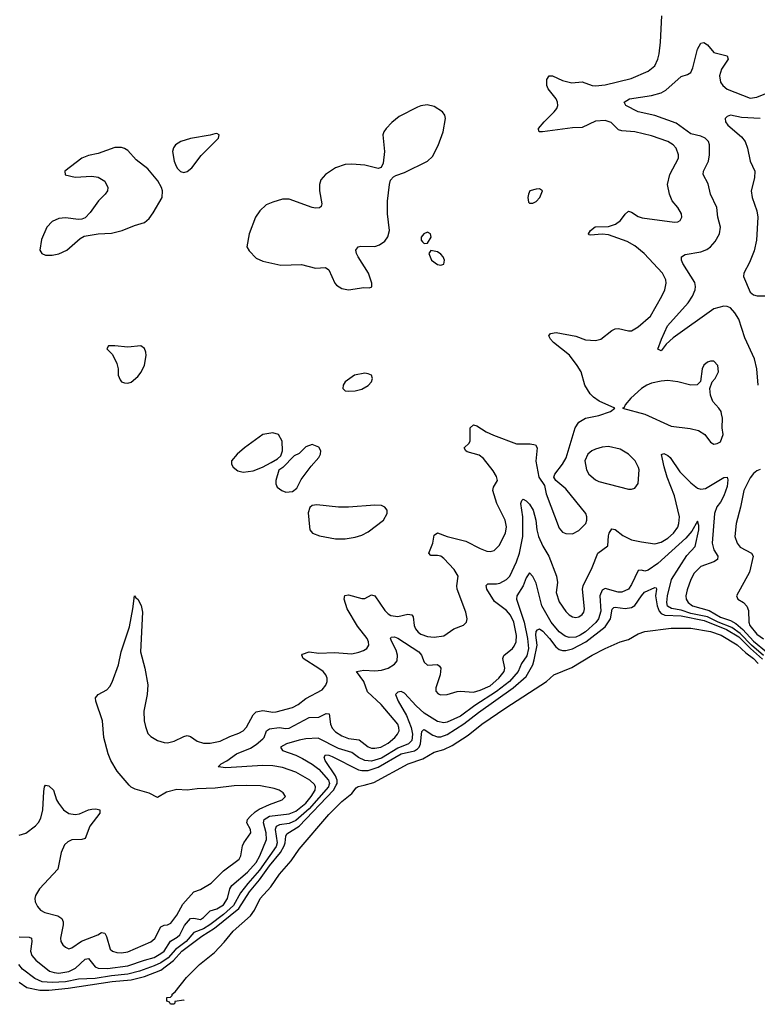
# Model space of a CAD drawing. Header units: inches. Extents: x 1550315 to 1685896, y 510706 to 640504.
# Tile 9 of 256: x 1571873 to 1576353, y 518668 to 524651. Entities that reach past the tile are written whole.
import ezdxf

# ---------------------------------------------------------------- set-up
doc = ezdxf.new("R2010")
doc.units = ezdxf.units.IN
doc.header["$MEASUREMENT"] = 0
doc.layers.add('B5571', color=7, linetype='Continuous')
doc.layers.add('B5572', color=7, linetype='Continuous')

msp = doc.modelspace()

# ---------------------------------------------------------------- linework, layer by layer
at = {"layer": 'B5571', "color": 5}
for points, elevation in [([(1573750.6, 520000), (1573747.7, 519990), (1573630, 519856), (1573550, 519784.3), (1573510, 519766.7), (1573450, 519758.5), (1573430.7, 519749.3), (1573424.4, 519730), (1573436.5, 519650), (1573430, 519626), (1573330, 519482.6), (1573257.7, 519402.3), (1573214.4, 519345.6), (1573171.2, 519268.8), (1573110, 519212.8), (1573028.4, 519150), (1572990, 519127.2), (1572930, 519104.8), (1572883.9, 519050), (1572818.7, 519001.3), (1572774.2, 518950), (1572730, 518919.7), (1572690, 518901.2), (1572599.9, 518870), (1572530, 518850.7), (1572430, 518841.6), (1572330, 518824.6), (1572230, 518819.9), (1572150, 518805.1), (1572070, 518800.3), (1572010, 518805.4), (1571964, 518824), (1571890, 518881.7), (1571867.5, 518910)], 440), ([(1571870, 519695.2), (1571910, 519708.3), (1571967.6, 519752.4), (1571986.7, 519773.3), (1572001, 519799), (1572013, 519850), (1572018.3, 519961.7), (1572023.7, 519990), (1572030, 519998.8), (1572050, 519994.9), (1572078.4, 519970), (1572096.5, 519910), (1572108.2, 519890), (1572138, 519850), (1572170, 519826.7), (1572210, 519820.6), (1572234.8, 519825.2), (1572289.5, 519850), (1572310, 519854.4), (1572335.9, 519855.9), (1572359.1, 519850), (1572358.7, 519830), (1572297.8, 519750), (1572270, 519675.1), (1572250.2, 519669.8), (1572190, 519666.9), (1572164.1, 519655.9), (1572144, 519636), (1572124.2, 519590), (1572103.2, 519490), (1571992.7, 519370), (1571967.7, 519330), (1571964.6, 519310), (1571967.4, 519290), (1571981.4, 519261.4), (1571999.4, 519239.4), (1572025.6, 519225.6), (1572104.7, 519204.7), (1572128.5, 519188.5), (1572136.5, 519170), (1572135.8, 519150), (1572120.9, 519070), (1572123.1, 519050), (1572134.4, 519030), (1572150, 519014.4), (1572170, 519004.9), (1572190, 519010.3), (1572248.4, 519051.6), (1572346.6, 519090), (1572370, 519104), (1572390, 519099.5), (1572400.4, 519080.4), (1572422.8, 519002.8), (1572436.4, 518990), (1572462.9, 518982.9), (1572490, 518980.9), (1572530, 518985.9), (1572670, 519047.6), (1572692.8, 519067.2), (1572730, 519138.3), (1572750, 519148.9), (1572770, 519150.8), (1572790, 519160.1), (1572826.5, 519210), (1572862.9, 519277.1), (1572930, 519351), (1572970, 519366.4), (1573036.4, 519403.6), (1573110, 519479.5), (1573204.8, 519550), (1573216.5, 519570), (1573227, 519630), (1573234.9, 519650), (1573277, 519710), (1573275.2, 519730), (1573251.7, 519770), (1573256.2, 519790), (1573272.6, 519810), (1573302.2, 519837.8), (1573326.7, 519853.3), (1573390, 519882.7), (1573467.3, 519910), (1573487.6, 519930), (1573473.5, 519953.5), (1573448.9, 519968.9), (1573418.5, 519978.5), (1573335.5, 519995.5), (1573250, 519997), (1573175.1, 519995.1), (1573059.1, 519980.9), (1572950, 519978.2), (1572890, 519968.4), (1572827, 519973), (1572763.4, 519956.6), (1572710, 519923.6), (1572658, 519950), (1572574.7, 519974.7), (1572550, 519986.4), (1572538.1, 520000)], 480), ([(1571870, 519077.5), (1571930, 519075.7), (1571943.7, 519070), (1571947, 519050), (1571938.1, 518990), (1571945.3, 518965.3), (1571970, 518935.8), (1572053.4, 518870), (1572081, 518861), (1572110, 518858), (1572170, 518866.4), (1572212.2, 518887.8), (1572270, 518942.2), (1572290, 518947.2), (1572330, 518896.6), (1572350, 518887), (1572406.2, 518886.2), (1572530, 518901.4), (1572630, 518937.2), (1572690, 518953.3), (1572730, 518975.7), (1572750, 518991.1), (1572788.7, 519051.3), (1572830, 519076), (1572845, 519090), (1572873.2, 519146.8), (1572910, 519188.8), (1572930, 519190.8), (1572970, 519182.6), (1572990, 519195.3), (1573030, 519235.8), (1573070, 519248.6), (1573110, 519273.3), (1573135.2, 519310), (1573149.9, 519370), (1573161.2, 519390), (1573257.3, 519470), (1573309.5, 519530), (1573331.8, 519570), (1573371.2, 519668.8), (1573369, 519710), (1573353.3, 519770), (1573357.6, 519790), (1573390, 519811), (1573510, 519825.4), (1573550, 519841.7), (1573610.2, 519890), (1573642.3, 519930), (1573667, 519970), (1573670.4, 519990), (1573665.1, 520000)], 460), ([(1571870, 518802.2), (1571916.8, 518770), (1571994.2, 518754.2), (1572050, 518754.1), (1572166, 518766), (1572434.4, 518805.6), (1572550, 518815.7), (1572630, 518836.4), (1572730, 518875.7), (1572806.2, 518933.8), (1572857.3, 518990), (1572978.9, 519081.1), (1573056, 519130), (1573204.3, 519250), (1573267.8, 519352.2), (1573330, 519424.8), (1573390, 519509.1), (1573456.3, 519590), (1573478.5, 519630), (1573485.1, 519650), (1573488.5, 519690), (1573495.5, 519704.5), (1573570.5, 519750), (1573778.5, 519970), (1573795.7, 520000)], 420), ([(1572872.4, 518695.2), (1572870, 518694), (1572814, 518686), (1572814, 518674), (1572808.4, 518668.4), (1572788, 518668), (1572782, 518682), (1572767.3, 518687.3), (1572766, 518710), (1572788.4, 518711.6), (1572798, 518722), (1572798, 518730), (1572816.5, 518743.5), (1572886, 518830), (1572924.4, 518870), (1572965.7, 518910), (1573056.9, 518983.1), (1573115.2, 519044.8), (1573170, 519112), (1573274.6, 519205.4), (1573299.2, 519240.8), (1573333.3, 519310), (1573398.1, 519381.9), (1573450, 519459.4), (1573520.9, 519539.1), (1573570, 519610.8), (1573750, 519820.5), (1573830, 519899.8), (1573890.8, 519949.2), (1573917.2, 519982.8), (1573929.6, 519990.4), (1573965.6, 520000)], 380)]:
    msp.add_lwpolyline(points, dxfattribs=dict(at, elevation=elevation))
at = {"layer": 'B5572', "color": 5}
for points, elevation in [([(1572538.1, 520000), (1572464.3, 520084.3), (1572425.8, 520150), (1572409, 520190), (1572383.1, 520290), (1572374.8, 520390), (1572334.7, 520510), (1572334, 520530), (1572349.8, 520550.2), (1572402.3, 520577.8), (1572420.6, 520599.4), (1572434.4, 520625.6), (1572473.3, 520730), (1572489.8, 520810), (1572538.8, 520961.2), (1572559.6, 521070), (1572569.4, 521150.6), (1572578, 521138), (1572591, 521130), (1572610, 521092), (1572618.8, 521050), (1572606, 520810), (1572632.9, 520710), (1572650.2, 520610.1), (1572646.4, 520550), (1572626.9, 520450), (1572629.5, 520390), (1572635.9, 520355.9), (1572650, 520314.4), (1572670, 520294.7), (1572710, 520270.2), (1572750, 520258.2), (1572770, 520257.2), (1572810, 520266.4), (1572870, 520295.5), (1572890, 520300.7), (1572910, 520295.6), (1572950, 520267.7), (1572990, 520254.4), (1573030, 520254.6), (1573090, 520266.9), (1573150, 520296.2), (1573204.7, 520315.3), (1573229.4, 520330.6), (1573250, 520351.4), (1573290, 520427.5), (1573310, 520445), (1573350, 520452.4), (1573410, 520443.5), (1573430, 520444.8), (1573530, 520471.9), (1573563.5, 520490), (1573610, 520526), (1573710, 520579.6), (1573732.8, 520607.2), (1573740.3, 520630), (1573740.3, 520650), (1573732.4, 520670), (1573715.9, 520690), (1573690, 520709.2), (1573594.3, 520770), (1573585.8, 520790), (1573590, 520796), (1573630, 520809.3), (1573690, 520802.1), (1573785.6, 520805.6), (1573890, 520797.9), (1573933.2, 520806.8), (1573961.5, 520818.5), (1573980.5, 520830), (1573992.8, 520850), (1573992.3, 520870), (1573983.4, 520890), (1573924.9, 520964.9), (1573861.8, 521070), (1573843.5, 521130), (1573847.6, 521152.4), (1573870, 521155.1), (1573950, 521133.4), (1573970, 521134.4), (1574010, 521155), (1574030, 521150.2), (1574090, 521060.9), (1574110, 521039.7), (1574126.7, 521030), (1574170, 521023.3), (1574230, 521038), (1574255.4, 521035.4), (1574263.2, 521023.2), (1574268.8, 520970), (1574276.3, 520950), (1574292.4, 520930), (1574310, 520917.4), (1574350, 520902.1), (1574390, 520898.7), (1574450, 520907.5), (1574510, 520949.1), (1574568.3, 520971.7), (1574586.6, 520990), (1574591.2, 521010), (1574581.7, 521050), (1574529.7, 521189.7), (1574527.8, 521210), (1574535.4, 521270), (1574510.9, 521310), (1574450, 521377.2), (1574430, 521390.7), (1574410, 521395.3), (1574370, 521394.3), (1574357.3, 521410), (1574381.4, 521470), (1574390, 521519.1), (1574410, 521532.3), (1574469.6, 521509.6), (1574582.3, 521482.3), (1574670, 521436.8), (1574710, 521421.2), (1574730, 521418.5), (1574755.4, 521424.6), (1574785.2, 521454.8), (1574824.4, 521530), (1574830.5, 521569.5), (1574821.8, 521610), (1574770.6, 521710), (1574746.5, 521790), (1574749.9, 521810.1), (1574774.4, 521850), (1574770, 521874.3), (1574748.1, 521910), (1574690, 521985.3), (1574663.7, 522003.7), (1574590, 522025.7), (1574582.9, 522030), (1574572.3, 522050), (1574602, 522078), (1574608.8, 522091.2), (1574610, 522170.4), (1574630, 522188.8), (1574650, 522182.4), (1574706.3, 522146.3), (1574750, 522125.6), (1574890, 522073.1), (1574973.3, 522073.3), (1575006.4, 522066.4), (1575016.4, 522050), (1575008.8, 521968.8), (1575025.5, 521870), (1575060.5, 521820.5), (1575070.3, 521769.6), (1575150, 521560.7), (1575170, 521537.1), (1575190, 521528.5), (1575230, 521527), (1575270, 521546.7), (1575311.1, 521590), (1575317.7, 521610), (1575317.7, 521630), (1575311.1, 521650), (1575190, 521799.6), (1575129, 521850), (1575117.2, 521870), (1575122.7, 521890), (1575169.6, 521950), (1575191.4, 521988.6), (1575247.8, 522170), (1575270, 522205.3), (1575310, 522228.5), (1575390, 522245.3), (1575462, 522270), (1575488.7, 522290), (1575393, 522333), (1575357.3, 522357.3), (1575337.2, 522377.2), (1575305.3, 522430), (1575283.5, 522510), (1575259.6, 522550), (1575212.9, 522612.9), (1575116.2, 522690), (1575097, 522710), (1575086, 522730), (1575097, 522743), (1575132, 522750), (1575250, 522727.6), (1575310, 522705.5), (1575370, 522701.1), (1575402.7, 522710), (1575470, 522762.4), (1575490, 522772.4), (1575510, 522774.4), (1575570, 522759.3), (1575590, 522760.4), (1575630, 522784.9), (1575704.4, 522850), (1575773, 522970), (1575791.2, 523010), (1575799.7, 523050), (1575798, 523070), (1575777.4, 523110), (1575665.1, 523230), (1575610, 523276), (1575562.6, 523302.6), (1575450, 523342.6), (1575410, 523346.5), (1575341, 523341), (1575330, 523344), (1575327.6, 523350), (1575339.5, 523370), (1575368.6, 523391.4), (1575450, 523394.4), (1575491, 523409), (1575521.4, 523430), (1575550, 523468.7), (1575570, 523486.7), (1575590, 523480.3), (1575630, 523454), (1575653.7, 523446.3), (1575850, 523419.3), (1575870, 523422), (1575884, 523430), (1575894, 523450), (1575893.6, 523470), (1575871.3, 523510), (1575836.3, 523550), (1575820.5, 523590), (1575808.2, 523648.2), (1575822, 523710), (1575875.1, 523810), (1575875.3, 523830), (1575859.8, 523870), (1575842.3, 523890), (1575810.4, 523910.4), (1575710, 523944.2), (1575610, 523969.9), (1575530, 523975), (1575510, 523981.4), (1575465.8, 524025.8), (1575430, 524038.1), (1575370, 524033.3), (1575290, 523995.5), (1575230, 523994.1), (1575048.9, 523968.9), (1575028, 523970), (1575023.6, 523983.6), (1575024.7, 523990), (1575058.9, 524030), (1575119.8, 524090), (1575134.6, 524110), (1575141.6, 524130), (1575139.8, 524150), (1575130.8, 524170), (1575083.5, 524230), (1575074.3, 524250), (1575073.8, 524286.2), (1575089, 524310), (1575110, 524308.4), (1575170, 524280.2), (1575226.2, 524266.2), (1575290, 524272.2), (1575350, 524250.1), (1575370, 524247.7), (1575430, 524254.1), (1575586.4, 524293.6), (1575690, 524337.2), (1575729.9, 524370.1), (1575748.7, 524411.3), (1575757.1, 524442.9), (1575765.5, 524514.5), (1575773.5, 524673.5)], 480), ([(1576358.9, 522430), (1576349.9, 522530.1), (1576335.8, 522590), (1576278.2, 522718.3), (1576241.3, 522830), (1576217, 522870), (1576190, 522898.9), (1576170, 522907.1), (1576150, 522909), (1576090, 522892.7), (1575842.2, 522717.8), (1575800.6, 522679.4), (1575770, 522638), (1575750, 522648), (1575771.1, 522710), (1575808.1, 522790), (1575933.5, 522930), (1575959.9, 522970), (1575975.2, 523010), (1575978.7, 523030), (1575974.6, 523054.6), (1575901, 523170), (1575892.7, 523190), (1575892.8, 523210), (1575916.1, 523223.9), (1576010, 523239.4), (1576045.9, 523254.1), (1576068.2, 523270), (1576098.2, 523301.8), (1576124.7, 523350), (1576129.7, 523390), (1576114.3, 523450), (1576107.4, 523510), (1576069.9, 523589.9), (1576054.2, 523654.2), (1576024.8, 523710), (1576026.4, 523730), (1576056.4, 523790), (1576062.7, 523830), (1576062.7, 523890), (1576056.1, 523910), (1576037.3, 523930), (1576010, 523942.9), (1575950, 523956.8), (1575861.3, 524021.3), (1575730, 524069.2), (1575630, 524090.8), (1575554, 524130), (1575543.6, 524150), (1575577.2, 524170), (1575710, 524190.7), (1575770, 524205.8), (1575797.9, 524222.1), (1575890, 524304.4), (1575930, 524316.5), (1575950, 524328.7), (1575962.2, 524357.8), (1575990, 524470.7), (1576010, 524507.7), (1576027.6, 524512.4), (1576050, 524497.6), (1576090.2, 524450.2), (1576170.8, 524430), (1576175.8, 524410), (1576136.1, 524350), (1576124.2, 524310), (1576130.2, 524270), (1576144, 524250), (1576170, 524228.7), (1576310, 524173.4), (1576350, 524178.8), (1576450, 524220.7)], 460), ([(1576370, 524050.6), (1576257, 524057), (1576190, 524070.6), (1576170, 524062.8), (1576157.2, 524050), (1576159.5, 524030), (1576175.1, 524010), (1576258.2, 523938.2), (1576279.6, 523910), (1576293.3, 523870), (1576309.7, 523790), (1576338.9, 523730), (1576335.4, 523690), (1576315.6, 523610), (1576322, 523570), (1576350.6, 523490), (1576357.5, 523450), (1576348.2, 523311.8), (1576334.1, 523245.9), (1576305.2, 523174.8), (1576272, 523110), (1576269.5, 523090), (1576310, 522995.3), (1576330, 522979), (1576352.5, 522972.5), (1576410, 522972.8)], 440), ([(1573665.1, 520000), (1573663.3, 520003.3), (1573634.2, 520030), (1573550, 520078.8), (1573470, 520107.2), (1573410, 520117.3), (1573350, 520118.8), (1573124.1, 520104.1), (1573079, 520110), (1573096.2, 520130), (1573130, 520146.5), (1573189.2, 520190.8), (1573275.6, 520224.4), (1573310, 520245.9), (1573350, 520280.6), (1573357.4, 520290), (1573371, 520329), (1573390, 520342.4), (1573449.5, 520349.5), (1573490, 520343.4), (1573510, 520346.4), (1573630, 520411.6), (1573690, 520413.6), (1573734.6, 520434.6), (1573752.1, 520432.1), (1573759.6, 520370), (1573770, 520346.5), (1573790, 520323.9), (1573830, 520298.6), (1573870, 520284), (1573935.5, 520275.5), (1573990, 520232.1), (1574010, 520225.1), (1574030, 520223.4), (1574066.3, 520230), (1574110, 520255), (1574152, 520290), (1574168.4, 520310), (1574177, 520330), (1574176.4, 520350), (1574169.2, 520370), (1574069.2, 520490), (1573986.2, 520566.2), (1573962.4, 520630), (1573918.4, 520690), (1573962.2, 520697.8), (1574030, 520694.7), (1574070, 520697.7), (1574111.6, 520710), (1574150, 520733.8), (1574164.6, 520755.4), (1574168.4, 520790), (1574159.2, 520819.2), (1574132.3, 520870), (1574125.7, 520890), (1574130, 520899.1), (1574150, 520900.8), (1574170, 520891.8), (1574297.1, 520810), (1574314.4, 520790), (1574330, 520746.7), (1574349.4, 520729.4), (1574410, 520731.7), (1574422.9, 520722.9), (1574430.3, 520710), (1574427.3, 520670), (1574400.2, 520590), (1574399.5, 520570), (1574414, 520554), (1574430, 520548), (1574470, 520550.2), (1574530, 520569.1), (1574549.8, 520570.2), (1574630, 520565.4), (1574670, 520576.6), (1574730, 520603.8), (1574783.7, 520650), (1574814.9, 520690), (1574818.9, 520710), (1574807.7, 520770), (1574813.2, 520786.8), (1574866.2, 520830), (1574876.5, 520843.5), (1574888.1, 520870), (1574890.3, 520909.7), (1574874.2, 520990), (1574853.3, 521033.3), (1574830, 521060.6), (1574756.1, 521116.1), (1574709.9, 521190), (1574707.1, 521212.9), (1574716.9, 521223.1), (1574770, 521221.8), (1574790, 521226.4), (1574830.6, 521249.4), (1574850, 521270.3), (1574890, 521356.9), (1574909, 521410), (1574928.8, 521510), (1574929.9, 521629.9), (1574917.6, 521710), (1574922.7, 521730), (1574930, 521736.3), (1574950, 521726.4), (1574970, 521707), (1574991.3, 521670), (1575007.5, 521610), (1575014.2, 521550), (1575024, 521510), (1575050, 521452), (1575086.5, 521390), (1575132.6, 521270), (1575138.9, 521230), (1575132.1, 521170), (1575150, 521113.7), (1575190, 521054.3), (1575210, 521034.9), (1575230, 521022.8), (1575250, 521019.2), (1575270, 521023.2), (1575290, 521037.4), (1575298.8, 521050), (1575303.8, 521070), (1575292.2, 521190), (1575295.9, 521210), (1575350, 521321.1), (1575383.7, 521410), (1575446, 521454), (1575450, 521514), (1575454.2, 521530), (1575470, 521556.5), (1575490, 521552.2), (1575536.6, 521516.6), (1575590, 521490.6), (1575650, 521477.1), (1575730, 521466.7), (1575770, 521475.8), (1575810, 521499.5), (1575844.2, 521530), (1575870, 521567.6), (1575877.2, 521590), (1575880.9, 521630), (1575850, 521757.6), (1575805, 521870), (1575787, 521933), (1575772, 522008), (1575785.9, 522014.1), (1575810, 522003.2), (1575824.9, 521990), (1575882.5, 521902.5), (1575950, 521835.5), (1575990, 521804.4), (1576010, 521797.7), (1576037.7, 521802.3), (1576150, 521868.1), (1576170, 521871.4), (1576175, 521855), (1576170, 521814.5), (1576150, 521757.7), (1576130, 521719.8), (1576107.7, 521690), (1576093.4, 521650), (1576079.2, 521470), (1576089.4, 521430), (1576113, 521390), (1576111.5, 521370), (1576090, 521356.5), (1576010, 521327.7), (1575970, 521288.4), (1575948.6, 521250), (1575926.5, 521186.5), (1575919.6, 521150), (1575921.5, 521130), (1575933.4, 521110), (1575960.2, 521090), (1576060.8, 521060.8), (1576130, 521019.6), (1576190, 520999.7), (1576222.1, 520982.1), (1576264.5, 520944.5), (1576330, 520875.2), (1576408.6, 520810)], 460), ([(1576370, 521918.4), (1576350, 521909.6), (1576330, 521893.6), (1576310, 521867.6), (1576272.2, 521790), (1576251.5, 521688.5), (1576224, 521590), (1576216.3, 521510), (1576230, 521470.4), (1576250, 521446), (1576318.7, 521410), (1576329.1, 521390), (1576306, 521294), (1576226, 521150), (1576236, 521130), (1576270, 521108.4), (1576290, 521087.7), (1576300.2, 521060.2), (1576302.3, 520990), (1576308.5, 520970), (1576350, 520917.5), (1576390, 520888.9)], 480), ([(1576390, 520786.8), (1576318.2, 520850), (1576250, 520921.9), (1576198.3, 520958.3), (1576115.3, 520990), (1576050, 521021.4), (1575950, 521043.3), (1575890, 521063.6), (1575833.1, 521073.1), (1575808, 521088), (1575804.3, 521110), (1575808.2, 521150), (1575832.7, 521250), (1575925.3, 521394.7), (1575976.3, 521450), (1575997.8, 521550), (1575997.9, 521577.9), (1575990, 521603), (1575956.2, 521543.8), (1575920, 521500), (1575750, 521347.1), (1575690, 521306.5), (1575670, 521300.3), (1575650, 521306.7), (1575630, 521303.8), (1575590, 521219.1), (1575569.9, 521190.1), (1575530, 521172.2), (1575507.3, 521172.7), (1575430, 521194.8), (1575410, 521183.5), (1575396, 521150), (1575402.6, 521057.4), (1575388.6, 521010), (1575371.8, 520988.2), (1575310, 520931.8), (1575276.8, 520910), (1575250, 520898.7), (1575210, 520895.9), (1575185.5, 520905.5), (1575150, 520932), (1575101.4, 520990), (1575045.4, 521090), (1575010, 521227.2), (1574990, 521268.2), (1574970, 521290.6), (1574950, 521259.1), (1574931.3, 521210), (1574892.5, 521150), (1574890.5, 521130), (1574936.6, 520990), (1574958.1, 520890), (1574963.5, 520830), (1574953.7, 520786.3), (1574921, 520739), (1574900.3, 520690), (1574848.4, 520630), (1574770, 520568.8), (1574637.1, 520482.9), (1574550, 520419.7), (1574470, 520382.1), (1574450, 520377.5), (1574410, 520386.8), (1574330, 520437.5), (1574281.5, 520481.5), (1574210, 520558), (1574190, 520568.7), (1574170, 520564.9), (1574155.1, 520550), (1574171.6, 520510), (1574222.2, 520422.2), (1574250.1, 520350.1), (1574259.4, 520310), (1574254.9, 520270), (1574235.2, 520250), (1574170, 520224.5), (1574070, 520164.2), (1574010, 520146), (1573969.8, 520149.8), (1573930, 520168.3), (1573890, 520197.2), (1573810, 520223), (1573686, 520286), (1573610, 520281.1), (1573570, 520273.2), (1573492.8, 520250), (1573457.6, 520230), (1573469.4, 520210), (1573550, 520181.1), (1573590, 520161.6), (1573650, 520126.8), (1573690, 520097.4), (1573748.1, 520030), (1573753.5, 520010), (1573750.6, 520000)], 440), ([(1573795.7, 520000), (1573801.4, 520010), (1573801.4, 520030), (1573790, 520057), (1573728, 520150), (1573722, 520170), (1573730, 520183.2), (1573750, 520181.7), (1573770, 520173.6), (1573930, 520093.5), (1573950, 520088.8), (1573990, 520088.8), (1574050, 520109.1), (1574190.1, 520189.9), (1574270, 520208.6), (1574290, 520220.2), (1574299.8, 520230), (1574307.1, 520250), (1574315.3, 520324.7), (1574324.6, 520335.4), (1574330, 520337), (1574382.7, 520302.7), (1574410, 520293.1), (1574430, 520293.2), (1574470, 520307.7), (1574570, 520372.1), (1574658.9, 520441.1), (1574870, 520590), (1574950, 520660.5), (1574989, 520730), (1574998.7, 520761.3), (1575015.4, 520850), (1575008.3, 520911.7), (1575010, 520933.7), (1575017.3, 520942.7), (1575030, 520949.3), (1575050, 520934.8), (1575091.1, 520891.1), (1575130, 520839.6), (1575150, 520823.6), (1575170, 520817.4), (1575190, 520817.8), (1575230, 520827.8), (1575311.1, 520870), (1575430, 520961.2), (1575461.8, 521010), (1575471.6, 521068.4), (1575481.3, 521078.7), (1575490, 521082), (1575550, 521072.9), (1575590, 521079.1), (1575610, 521090.7), (1575649.2, 521150.8), (1575668.4, 521171.6), (1575730, 521200.3), (1575738.2, 521198.2), (1575740.9, 521190), (1575735.8, 521150), (1575745.5, 521090), (1575756.8, 521056.8), (1575770, 521042.1), (1575792.6, 521032.6), (1575890, 521027.6), (1576030, 520999.4), (1576165.6, 520945.6), (1576240.9, 520900.9), (1576311, 520830), (1576385.6, 520765.6)], 420), ([(1573965.6, 520000), (1574024.4, 520015.6), (1574231.6, 520130), (1574320.7, 520159.3), (1574390, 520199.9), (1574450, 520216.1), (1574499.8, 520240.2), (1574597.7, 520302.3), (1574679.7, 520370), (1574824.9, 520470), (1575073.5, 520630), (1575116.3, 520670), (1575225.9, 520714.1), (1575350, 520789.5), (1575428.7, 520830), (1575519.7, 520870), (1575570, 520884), (1575630, 520919.1), (1575670, 520933.6), (1575830, 520953.6), (1575950, 520954.2), (1576070, 520933.3), (1576134.1, 520910), (1576230, 520851.8), (1576283.7, 520803.7), (1576329.6, 520770), (1576359.4, 520739.4)], 380)]:
    msp.add_lwpolyline(points, dxfattribs=dict(at, elevation=elevation))
for points, elevation in [([(1574347.3, 524132.7), (1574310, 524127.3), (1574290, 524119.4), (1574178.4, 524061.6), (1574133.9, 524026.1), (1574098.9, 523990), (1574085.5, 523970), (1574079.4, 523950), (1574088.5, 523850), (1574080.5, 523779.5), (1574067.7, 523752.3), (1574050, 523745.7), (1573970, 523767.6), (1573890, 523772.1), (1573850.2, 523769.8), (1573790, 523751.1), (1573730, 523709.7), (1573702.5, 523677.5), (1573693.4, 523650), (1573694.4, 523610), (1573707.7, 523532.3), (1573703.9, 523516.1), (1573693.6, 523506.4), (1573670, 523504.5), (1573650, 523509), (1573510, 523559.8), (1573470, 523559.3), (1573410, 523542.2), (1573370, 523525.1), (1573330.3, 523490), (1573304, 523450), (1573266.5, 523350), (1573253.1, 523270), (1573265.5, 523245.5), (1573310, 523201.3), (1573350, 523183.2), (1573458, 523158), (1573583.6, 523163.6), (1573670, 523140.5), (1573730, 523145.5), (1573750.2, 523130.2), (1573787.4, 523050), (1573797.6, 523037.6), (1573830, 523016.5), (1573870, 523008.8), (1573963.4, 523023.4), (1573998, 523022), (1574012.5, 523027.5), (1574011.6, 523050), (1573991.1, 523110), (1573927.8, 523210), (1573917.6, 523230), (1573914.5, 523250), (1573929.2, 523270), (1573944.6, 523275.4), (1574030, 523272.2), (1574058.3, 523281.7), (1574090, 523304), (1574109.6, 523330.4), (1574119.6, 523370), (1574106.6, 523470), (1574107.6, 523547.6), (1574118.2, 523650), (1574125.2, 523674.8), (1574143.7, 523696.3), (1574156.6, 523703.4), (1574210, 523723), (1574350, 523790.2), (1574380.7, 523819.3), (1574414.5, 523885.5), (1574446, 523970), (1574458.7, 524050), (1574455.1, 524070), (1574441.7, 524090), (1574390, 524123.7)], 520), ([(1573070, 523959.3), (1573058, 523958), (1573030, 523949.2), (1572910, 523929.6), (1572850.8, 523910), (1572819.3, 523890), (1572807.2, 523872.8), (1572800.9, 523850), (1572810.2, 523790.2), (1572818.3, 523770), (1572830, 523748.2), (1572850, 523728.5), (1572870, 523722.6), (1572890, 523727.2), (1572918, 523750), (1572975.3, 523824.7), (1573079.3, 523930), (1573084, 523950)], 520), ([(1572490, 523873.5), (1572450, 523873.3), (1572350, 523837.7), (1572290, 523825.7), (1572250, 523809.7), (1572147.7, 523730), (1572148.8, 523708.8), (1572210, 523693.7), (1572310, 523699.6), (1572350, 523693.4), (1572389.3, 523669.3), (1572407.7, 523630), (1572404.9, 523610), (1572391.8, 523590), (1572350.3, 523550), (1572301.4, 523478.6), (1572270, 523447.3), (1572250, 523438.7), (1572230, 523437.4), (1572150, 523447.6), (1572110, 523443.5), (1572070, 523424), (1572036.5, 523390), (1572005.1, 523314.9), (1571994, 523250), (1572006, 523230), (1572030, 523220.3), (1572070, 523219.7), (1572110, 523227.3), (1572158.9, 523250), (1572239.2, 523320.8), (1572264.7, 523335.3), (1572350, 523349.1), (1572430, 523354), (1572495.1, 523370), (1572570, 523400.7), (1572630, 523418.9), (1572658, 523442), (1572683.6, 523476.4), (1572737.4, 523570), (1572740.5, 523610), (1572734.7, 523630), (1572711.5, 523671.5), (1572650, 523744.2), (1572579.8, 523799.8), (1572530, 523855.8), (1572510, 523868.2)], 520), ([(1575030, 523622), (1575010, 523621.2), (1574972, 523610), (1574962.8, 523590), (1574958.8, 523570), (1574962.5, 523542.5), (1574970, 523536), (1574990, 523534.8), (1575010, 523544.9), (1575032.3, 523570), (1575048, 523610)], 520), ([(1574350, 523359.3), (1574327.3, 523350), (1574311, 523330), (1574311.3, 523310), (1574319.8, 523299.8), (1574330, 523291.3), (1574350, 523292), (1574372, 523330), (1574368.7, 523350)], 520), ([(1574370, 523248.7), (1574358.8, 523230), (1574373.4, 523190), (1574410, 523163), (1574430, 523159.1), (1574450, 523166), (1574454, 523190), (1574444.5, 523210), (1574430, 523226.6), (1574410, 523239.5)], 520), ([(1572609.4, 522669.4), (1572530, 522660.9), (1572451.3, 522668.7), (1572412, 522668), (1572402, 522650), (1572436.3, 522616.3), (1572462.4, 522562.4), (1572470.4, 522530), (1572470.6, 522490), (1572482, 522462), (1572490.6, 522450.6), (1572510, 522444.9), (1572530, 522442), (1572550, 522447.7), (1572590, 522481.6), (1572610, 522508.2), (1572630, 522550.7), (1572641.7, 522610), (1572639.7, 522630), (1572630, 522653.2)], 520), ([(1576090, 522575.3), (1576070, 522575.3), (1576050, 522569), (1576028.3, 522551.7), (1576018.8, 522530), (1576007.3, 522452.7), (1575987.5, 522432.5), (1575950.5, 522429.5), (1575870, 522450.9), (1575810, 522457.6), (1575770, 522455), (1575710, 522441.5), (1575681.6, 522430), (1575650, 522409.7), (1575584.9, 522350), (1575551, 522310), (1575545.4, 522294.6), (1575534, 522290), (1575670, 522254.6), (1575830, 522180.8), (1575946, 522166), (1575995.3, 522155.3), (1576034.8, 522130), (1576070, 522082.8), (1576090, 522071), (1576110, 522074.8), (1576130, 522086), (1576146, 522130), (1576139.5, 522170), (1576141.2, 522230), (1576136, 522256), (1576133.2, 522270), (1576119.3, 522290), (1576083.7, 522330), (1576069.4, 522370), (1576065.2, 522410), (1576079, 522450), (1576097.2, 522470), (1576117.2, 522510), (1576113.2, 522550)], 480), ([(1573970, 522502.9), (1573907.3, 522490), (1573850.6, 522450), (1573838, 522430), (1573834.8, 522410), (1573850, 522394.8), (1573872.5, 522392.5), (1573910, 522395.3), (1573950, 522404.9), (1573990, 522428.4), (1574009.3, 522450), (1574015.1, 522470), (1574009, 522490), (1573990, 522499.5)], 520), ([(1573410, 522139.6), (1573349.2, 522130.8), (1573237.6, 522050), (1573194, 522010), (1573158.8, 521970), (1573158.8, 521950), (1573170, 521931.3), (1573198, 521910), (1573230, 521900.5), (1573290, 521908.5), (1573348.2, 521931.8), (1573400.2, 521959.8), (1573438, 521982), (1573459, 522001), (1573469, 522031), (1573466, 522090), (1573444, 522130)], 520), ([(1573650, 522069), (1573610, 522055.3), (1573570, 522015.3), (1573539.6, 522000.4), (1573472, 521930), (1573447.5, 521912.5), (1573427.7, 521850), (1573427.7, 521830), (1573436, 521810), (1573464.7, 521790), (1573490, 521780.7), (1573530, 521782.8), (1573556.2, 521803.8), (1573582.8, 521857.2), (1573642.5, 521937.5), (1573690, 521991.3), (1573699.3, 522010), (1573701.2, 522030), (1573690, 522053.2)], 520), ([(1575450, 522056.4), (1575410, 522053.5), (1575370, 522040.4), (1575348.6, 522031.4), (1575323.1, 522010), (1575306.4, 521970), (1575316.2, 521916.2), (1575330.4, 521890), (1575370, 521855.3), (1575390, 521844.2), (1575570, 521797.6), (1575590, 521797.1), (1575610, 521804), (1575630, 521832), (1575635.5, 521915.5), (1575632.6, 521930), (1575611.1, 521970), (1575570, 522011.3), (1575520.7, 522040.7)], 480), ([(1573676.8, 521703.2), (1573650, 521699), (1573634.4, 521685.6), (1573625.5, 521654.5), (1573633, 521570), (1573635.5, 521550), (1573650.7, 521530), (1573693.9, 521513.9), (1573790, 521495.9), (1573850, 521497.2), (1573910, 521505.5), (1573950, 521518.5), (1573990, 521538.5), (1574082, 521610), (1574105.6, 521650), (1574105.1, 521670), (1574090, 521689.4), (1574070, 521698), (1574030, 521701.1), (1573870, 521688.4), (1573808.5, 521688.4)], 520)]:
    msp.add_lwpolyline(points, close=True, dxfattribs=dict(at, elevation=elevation))

doc.saveas('drawing.dxf')
